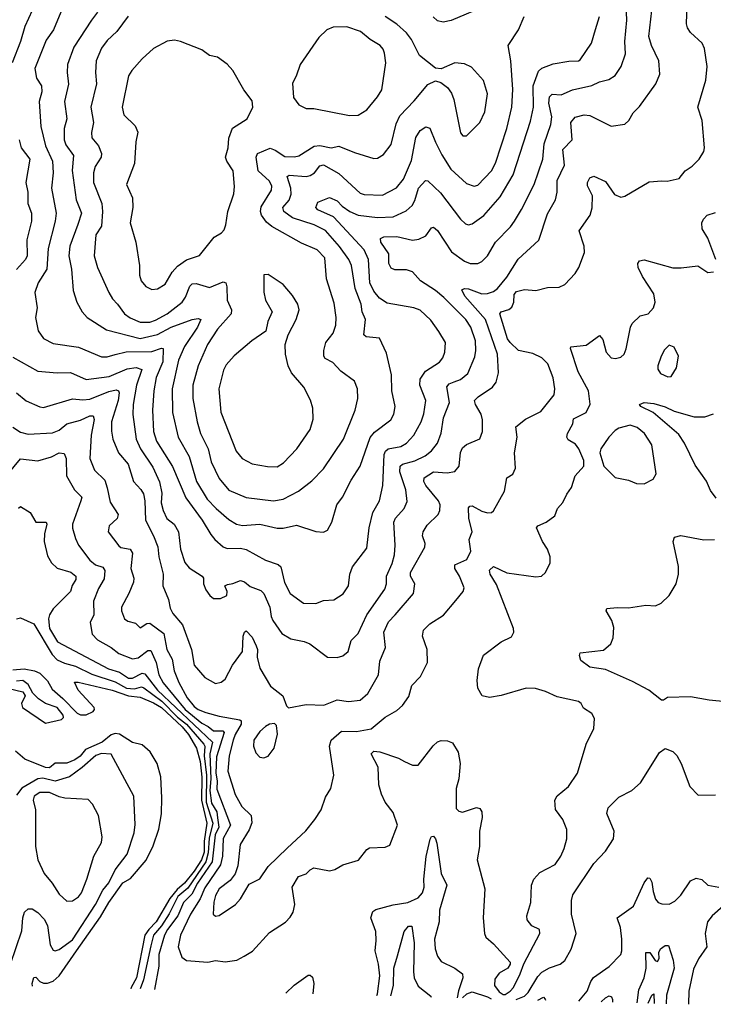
# Model space of a CAD drawing. Extents: x 1954678 to 2060275, y 904822 to 1016299.
# Tile 93 of 256: x 2027441 to 2031034, y 905627 to 910728. Entities that reach past the tile are written whole.
import ezdxf

# ---------------------------------------------------------------- set-up
doc = ezdxf.new("R2010")
doc.units = 0

msp = doc.modelspace()

# ---------------------------------------------------------------- linework, layer by layer
at = {"layer": '0CON20XD'}
for points in [[(2027505.4, 910775), (2027466.9, 910693.1), (2027446, 910615), (2027402.9, 910505)], [(2027405, 908617.5), (2027445, 908591.1), (2027485, 908580.9), (2027611.7, 908588.3), (2027645, 908602), (2027685, 908634), (2027756.4, 908653.6), (2027805, 908675.3), (2027822, 908675), (2027826.2, 908656.2), (2027810.8, 908575), (2027803.9, 908455), (2027829.1, 908395), (2027882.3, 908342.3), (2027893.5, 908303.5), (2027909.3, 908229.3), (2027951.9, 908165), (2027946.1, 908143.9), (2027904.3, 908105.7), (2027900, 908075), (2027955, 908001.9), (2027965, 907994.6), (2028014.2, 907985), (2028026.1, 907965), (2028016.2, 907885), (2028032.5, 907835), (2028030, 907815), (2028006.9, 907755), (2027968.6, 907685), (2027968.6, 907665), (2027984.3, 907625), (2028001.7, 907611.7), (2028041.3, 907601.3), (2028065, 907577.5), (2028099.2, 907600.8), (2028115, 907601.8), (2028187.7, 907547.7), (2028203.3, 907465), (2028230.8, 907415), (2028241.1, 907355), (2028265.2, 907295), (2028308.5, 907215), (2028345, 907170.7), (2028366.2, 907155), (2028405, 907139.3), (2028475, 907120), (2028581.3, 907101.3), (2028588.9, 907095), (2028587.8, 907077.8), (2028556.4, 907025), (2028546, 906995), (2028525.8, 906915), (2028518.5, 906835), (2028557.1, 906715), (2028591.5, 906651.5), (2028640.4, 906605), (2028643.1, 906566.9), (2028629.5, 906530.5), (2028583.8, 906455), (2028571.8, 906345), (2028556.4, 906303.6), (2028531.4, 906268.6), (2028475, 906225.4), (2028455, 906191.4), (2028446.2, 906156.2), (2028444, 906094), (2028455, 906083.8), (2028475, 906088), (2028559.2, 906145), (2028585, 906173.8), (2028630, 906250), (2028685, 906278), (2028728, 906342), (2028826.7, 906436.7), (2028923.6, 906526.3), (2028970.5, 906585), (2029003.1, 906635), (2029025, 906701.2), (2029052.5, 906745), (2029067.5, 906815), (2029046.2, 906965), (2029054.5, 906995), (2029108.1, 907041.9), (2029185, 907040.3), (2029261.4, 907055), (2029335, 907115.6), (2029395, 907148.6), (2029424.6, 907175.4), (2029457.4, 907222.6), (2029471.8, 907278.2), (2029516.7, 907325), (2029552.8, 907397.2), (2029550.9, 907465), (2029527.8, 907535), (2029531.9, 907565), (2029565, 907598.5), (2029635.9, 907644.1), (2029700.5, 907719.5), (2029738, 907765), (2029742.9, 907785), (2029719.2, 907845), (2029694.6, 907885), (2029695.4, 907904.6), (2029757.8, 907932.2), (2029778.4, 907975), (2029768.5, 908035), (2029784.4, 908075.6), (2029767.7, 908145), (2029765, 908200), (2029772, 908208), (2029785, 908208.9), (2029835, 908181.2), (2029865, 908172.7), (2029884.6, 908175.4), (2029895, 908184.2), (2029952.3, 908285), (2029964.2, 908355), (2029996.2, 908373.8), (2030010, 908405), (2030004.3, 908485), (2030017.5, 908565), (2030010.5, 908619.5), (2030061.8, 908658.2), (2030140.9, 908699.1), (2030209.4, 908785), (2030212.2, 908815), (2030205, 908872.5), (2030177.5, 908945), (2030146.5, 908976.5), (2030099.6, 908999.6), (2030024.2, 909014.2), (2029980.8, 909055), (2029968.3, 909075), (2029928.2, 909205), (2029934.7, 909215.3), (2029973.9, 909226.1), (2029990.9, 909239.1), (2030000.9, 909265), (2030002.8, 909305), (2030015, 909320.4), (2030055, 909330), (2030115, 909324.4), (2030175, 909341.4), (2030235, 909342.5), (2030265, 909356.2), (2030317.6, 909412.4), (2030337.5, 909445), (2030367.3, 909522.7), (2030364.2, 909555), (2030338.6, 909635), (2030395.6, 909715), (2030406.7, 909753.3), (2030408.5, 909815), (2030381.9, 909868.1), (2030382.9, 909885), (2030395, 909908.8), (2030415, 909917.5), (2030475, 909889.4), (2030521.7, 909821.7), (2030555, 909809.2), (2030575, 909814), (2030702.3, 909887.7), (2030767.5, 909892.5), (2030795, 909891.2), (2030856.7, 909905), (2030888, 909945), (2030925, 909969.2), (2030961.4, 910005), (2030984.4, 910045), (2030987.8, 910065), (2030976.7, 910205), (2030954.2, 910275), (2030994.5, 910415.5), (2031001.9, 910485), (2030988.3, 910578.3), (2030976.4, 910606.4), (2030915, 910661.2), (2030900.8, 910685), (2030895.7, 910705.7), (2030898.1, 910805)], [(2027425, 908795.6), (2027475, 908753.5), (2027545, 908722.2), (2027565, 908718.9), (2027715, 908763.4), (2027768, 908758), (2027805, 908761.6), (2027902.2, 908802.2), (2027940.9, 908810.9), (2027953.3, 908805), (2027957.1, 908795), (2027950.9, 908755), (2027916.9, 908645), (2027916.5, 908596.5), (2027924.2, 908554.2), (2027952.7, 908485), (2028003.1, 908425), (2028030.4, 908335), (2028068.2, 908295), (2028081.7, 908271.7), (2028089.8, 908235), (2028092.5, 908135), (2028134.7, 908055), (2028156.9, 907996.9), (2028161.3, 907945), (2028184, 907855), (2028182.9, 907795), (2028211.5, 907725), (2028219.9, 907679.9), (2028235, 907651.9), (2028283.8, 907593.8), (2028330.4, 907465), (2028345, 907384.3), (2028399.7, 907319.7), (2028455, 907288.8), (2028485, 907296), (2028505, 907312), (2028543.3, 907385), (2028595.4, 907455), (2028598.5, 907535), (2028605, 907556), (2028615, 907562), (2028645, 907528.9), (2028666.5, 907485), (2028672.2, 907465), (2028670.6, 907425), (2028685, 907369.4), (2028740.5, 907275), (2028804.3, 907225), (2028822.7, 907172.7), (2028833.8, 907163.8), (2028925, 907180.4), (2029016.8, 907176.8), (2029085, 907204), (2029145, 907196.5), (2029205, 907203.5), (2029245, 907237.5), (2029299.5, 907335), (2029306.4, 907405), (2029335.6, 907475), (2029327.9, 907555), (2029351.7, 907608.3), (2029385.7, 907644.3), (2029480.9, 907755), (2029487.1, 907805), (2029466.2, 907845), (2029465.5, 907865), (2029540, 907995), (2029541.9, 908015), (2029528.2, 908055), (2029530.5, 908075), (2029550.9, 908109.1), (2029609.4, 908165), (2029616.7, 908185), (2029618.5, 908215), (2029611.1, 908235), (2029544.7, 908315), (2029534.7, 908335), (2029535.5, 908355), (2029585, 908386.6), (2029655, 908381.1), (2029695, 908387.1), (2029716.7, 908415), (2029724.7, 908485.3), (2029735, 908510.8), (2029755, 908528.1), (2029825, 908556.2), (2029837.5, 908595), (2029838.2, 908655), (2029831.5, 908685), (2029802.5, 908735), (2029797.5, 908755), (2029815.3, 908774.7), (2029890.8, 908825), (2029909.8, 908850.2), (2029921.3, 908898.7), (2029915.3, 908994.7), (2029854.4, 909175), (2029746, 909295), (2029730.9, 909329.1), (2029744.3, 909335.7), (2029765, 909332.9), (2029835, 909308.4), (2029865, 909309.4), (2029895, 909319.6), (2029916.2, 909335), (2029965, 909394.6), (2030022.6, 909487.4), (2030129.4, 909585), (2030175, 909722.5), (2030216.4, 909795), (2030225.5, 909835), (2030225.9, 909895), (2030262.7, 909975), (2030254.7, 910055), (2030302.3, 910105), (2030295, 910196.2), (2030317.8, 910222.2), (2030365, 910235.4), (2030395, 910231.8), (2030505, 910176), (2030575, 910187.5), (2030595.8, 910205), (2030619.2, 910245), (2030651.5, 910278.5), (2030735.5, 910395), (2030757.3, 910445), (2030750.9, 910515), (2030713.8, 910595), (2030700.2, 910640.2), (2030716.1, 910775)], [(2027653.8, 910766.2), (2027615.4, 910675), (2027578.7, 910621.3), (2027519.1, 910475), (2027527.8, 910425), (2027554.6, 910385), (2027555.8, 910354.2), (2027542.1, 910305), (2027550.3, 910175), (2027575.2, 910075), (2027611.6, 909995), (2027614.7, 909935), (2027605.3, 909855), (2027629.3, 909725), (2027624.6, 909685), (2027587.8, 909542.2), (2027581.2, 909435), (2027536.2, 909365), (2027520.4, 909315), (2027531.5, 909235), (2027523.6, 909185), (2027536.4, 909116.4), (2027565, 909075.8), (2027615, 909050), (2027745, 909032.3), (2027865, 908981.3), (2027895, 908982), (2027935.7, 908994.3), (2027993.1, 909006.9), (2028125, 909008.7), (2028175, 909026.1), (2028185, 909023.8), (2028182.8, 908955), (2028147.7, 908875), (2028135.2, 908805), (2028129.5, 908705), (2028134.8, 908594.8), (2028149.7, 908545), (2028233.4, 908413.4), (2028301.2, 908251.2), (2028386.1, 908135), (2028430.8, 908060.8), (2028451.4, 908035), (2028495, 907997.9), (2028515, 907989.3), (2028585, 907989.7), (2028615, 907983.1), (2028715, 907927.9), (2028780, 907905), (2028794.4, 907894.4), (2028812.7, 907812.7), (2028842.2, 907755), (2028912, 907705), (2028975, 907703.8)], [(2027845, 910767.5), (2027812.5, 910725), (2027722.3, 910585), (2027689.6, 910495), (2027687.3, 910455), (2027694.7, 910394.7), (2027673.3, 910305), (2027686.1, 910215), (2027671.8, 910165), (2027671.2, 910105), (2027679.7, 910079.7), (2027719.7, 910025), (2027713.3, 909946.7), (2027733.3, 909795), (2027761.6, 909725), (2027742.6, 909667.4), (2027700.8, 909555), (2027695.8, 909505), (2027708.8, 909435), (2027717.5, 909325), (2027737.8, 909265), (2027764.7, 909214.7), (2027790, 909185), (2027891.2, 909121.2), (2028065, 909076.6), (2028155, 909096.7), (2028225, 909134.4), (2028335, 909175.7), (2028365, 909180.9), (2028379.5, 909175), (2028362.9, 909135), (2028295.2, 909034.8), (2028263.9, 908965), (2028231.2, 908815), (2028232.8, 908692.8), (2028261.6, 908565), (2028319.7, 908465), (2028356.3, 908335), (2028412.9, 908245), (2028458.9, 908195), (2028525, 908138.5), (2028564.7, 908114.7), (2028595, 908107.6), (2028685, 908113.8), (2028775, 908094.5), (2028805, 908093.5), (2028875, 908108.8), (2028975, 908075.8), (2029015, 908072.9)], [(2029085, 907423.1), (2029115, 907433.1), (2029141.9, 907455), (2029158.7, 907511.3), (2029195, 907548.5), (2029239.7, 907645), (2029332.8, 907777.2), (2029340.3, 907805), (2029340.3, 907845), (2029369.9, 907910.1), (2029381.9, 907955), (2029385.3, 908005), (2029378.9, 908125), (2029387.7, 908145), (2029432.7, 908195), (2029447.9, 908232.1), (2029442, 908292), (2029409.6, 908385), (2029412.2, 908415), (2029424, 908426), (2029487.5, 908442.5), (2029541.4, 908468.6), (2029573.8, 908495), (2029605.7, 908534.3), (2029624.3, 908585.7), (2029636.6, 908665), (2029667.8, 908745), (2029654.1, 908825.9), (2029665, 908841.5), (2029691.3, 908851.3), (2029725, 908863.9), (2029761.5, 908895), (2029797.8, 908982.2), (2029804.1, 909015), (2029802.4, 909065), (2029778.1, 909135), (2029752, 909175), (2029638.2, 909288.2), (2029595.5, 909325.5), (2029517.9, 909375), (2029475, 909421.1), (2029445, 909432.7), (2029385, 909432.5), (2029365, 909440.8), (2029353.6, 909465), (2029352.5, 909515), (2029310.9, 909575), (2029310.8, 909595), (2029327.1, 909602.9), (2029395, 909604), (2029475, 909586.4), (2029509.2, 909590.8), (2029545, 909607.8), (2029575, 909649.2), (2029585, 909652.9), (2029605, 909635.7), (2029678.5, 909525), (2029745, 909476.5), (2029775, 909464.5), (2029815, 909464.4), (2029835.3, 909474.7), (2029864.5, 909505), (2029906.4, 909575), (2029982.7, 909655), (2030003.8, 909685), (2030040.8, 909745), (2030105.3, 909875), (2030150.6, 910005), (2030157.5, 910085), (2030193.1, 910185), (2030198, 910225), (2030181.1, 910295), (2030185, 910327.5), (2030198.7, 910341.3), (2030245, 910338.2), (2030304, 910365), (2030405, 910387.8), (2030445, 910406.9), (2030492.6, 910417.4), (2030525, 910439.2), (2030555.7, 910485), (2030578.9, 910551.1), (2030576.1, 910615), (2030585.9, 910725), (2030583.3, 910803.3)], [(2029865, 910803.3), (2029675.9, 910724.1), (2029635, 910714.6), (2029605, 910722.1), (2029582.5, 910742.5)], [(2028003.6, 910746.3), (2027943.8, 910666.2), (2027895, 910620), (2027865, 910580), (2027836.9, 910515), (2027833.1, 910455), (2027838.2, 910395), (2027810, 910275), (2027823.9, 910196.1), (2027813.6, 910143.6), (2027815.4, 910115.4), (2027849.4, 910075), (2027864.5, 910034.5), (2027862.7, 910015), (2027832.7, 909967.3), (2027822.7, 909935), (2027824.1, 909885), (2027865.8, 909775), (2027870.8, 909735), (2027865, 909658.8), (2027836, 909614), (2027827.7, 909505), (2027843.8, 909445), (2027903.2, 909315), (2027922.1, 909282.1), (2027947.5, 909255), (2027983.6, 909205), (2028012.9, 909182.9), (2028065, 909161.9), (2028115, 909161.9), (2028145, 909171.3), (2028204.6, 909205), (2028282, 909265), (2028300.1, 909289.9), (2028322.6, 909347.4), (2028335, 909359.2), (2028355, 909360.7), (2028425, 909340.3), (2028495, 909370), (2028508.6, 909365), (2028514.6, 909344.6), (2028515.3, 909275), (2028538.5, 909225), (2028536.2, 909205), (2028465, 909125.5), (2028413.4, 909045), (2028365.9, 908935), (2028338.6, 908835), (2028338.2, 908765), (2028359.7, 908645), (2028378.2, 908585), (2028418.2, 908505), (2028432.3, 908437.7), (2028475, 908350.6), (2028525, 908290.6), (2028615, 908253.1), (2028755, 908234.7)], [(2028755, 908234.7), (2028805, 908244.6), (2028885, 908285.4), (2028955, 908339.5), (2029015, 908401.1), (2029118.8, 908555), (2029178.2, 908705), (2029193.3, 908765), (2029191.4, 908815), (2029176, 908855), (2029105, 908907.3), (2029062.9, 908952.9), (2029023, 908973), (2029016.6, 908985), (2029016, 909015), (2029026.5, 909055), (2029065, 909104.3), (2029078.5, 909145), (2029080, 909185), (2029069.2, 909259.2), (2029029.6, 909385), (2029020.9, 909495), (2028982.5, 909535), (2028900.9, 909570.9), (2028746.9, 909656.9), (2028719.3, 909679.3), (2028693.6, 909715), (2028688.2, 909735), (2028691.9, 909758.1), (2028744.6, 909845), (2028747.5, 909865), (2028735, 909890.9), (2028676.4, 909945), (2028666, 910015), (2028672.2, 910035), (2028737.9, 910062.1), (2028765, 910052.6), (2028815, 910019.2), (2028865, 910017.1), (2028887, 910023), (2028967.1, 910072.9), (2028995, 910075.8), (2029055, 910064.7), (2029095, 910073.5), (2029175, 910039.2), (2029275, 910008.6), (2029295, 910010), (2029325, 910030), (2029365, 910082), (2029391.3, 910188.7), (2029410.6, 910229.4), (2029485, 910307.1), (2029555, 910391.9), (2029595, 910410.8), (2029623, 910403), (2029657, 910377), (2029677.9, 910347.9), (2029690, 910315), (2029725, 910142.5), (2029736.4, 910126.4), (2029755, 910126.2), (2029824.2, 910195), (2029849.8, 910250.2), (2029863.4, 910343.4), (2029843.6, 910413.6), (2029781.2, 910481.2), (2029745, 910498.6), (2029695, 910504.2), (2029625, 910473.8), (2029595, 910476), (2029512.1, 910542.1), (2029470.9, 910625), (2029445, 910659.4), (2029395, 910704.4), (2029334.4, 910745)], [(2029015, 908072.9), (2029035, 908084), (2029058.6, 908125), (2029084.4, 908215), (2029113.3, 908255), (2029158.1, 908341.9), (2029204.6, 908415.4), (2029255.7, 908564.3), (2029278.7, 908591.3), (2029364.2, 908655), (2029378.6, 908685), (2029385.8, 908725), (2029369.1, 908805), (2029367.6, 908887.6), (2029340.9, 909000.9), (2029305, 909078), (2029235.6, 909085.6), (2029224.2, 909095), (2029232.8, 909175), (2029215.4, 909215), (2029210, 909255), (2029178.6, 909335), (2029160.5, 909455), (2029145.8, 909485), (2029097, 909553), (2029025, 909636.2), (2028966.7, 909665), (2028855, 909701.9), (2028808.9, 909735), (2028804.7, 909755), (2028837.5, 909792.5), (2028846.7, 909823.3), (2028845.9, 909855.9), (2028825.7, 909915), (2028837.5, 909922.5), (2028925, 909916.3), (2028945, 909920), (2028967.7, 909935), (2028995, 909970.4), (2029015, 909976.3), (2029095, 909932), (2029205, 909828.8), (2029225, 909822.3), (2029320.7, 909819.3), (2029392.9, 909857.1), (2029429, 909901), (2029471, 909999), (2029493, 910117), (2029515, 910153.3), (2029545, 910172.2), (2029565, 910165.7), (2029595, 910092.9), (2029627.5, 910027.5), (2029675, 909953.5), (2029755, 909879.5), (2029795, 909865.5), (2029815, 909871.1), (2029884.3, 909945.7), (2029905.9, 909985), (2029965.2, 910164.8), (2029990.3, 910275), (2029996, 910366), (2029984.5, 910515), (2029971.9, 910595), (2030024.2, 910675.8), (2030053.9, 910743.9)], [(2028975, 907703.8), (2029015, 907718.5), (2029067.5, 907722.5), (2029116.3, 907753.7), (2029144.5, 907795.5), (2029151.9, 907855), (2029165, 907893.8), (2029239.6, 907990.4), (2029251.6, 908095), (2029269.6, 908175), (2029304.2, 908235.8), (2029322.3, 908315), (2029328.4, 908475), (2029336.7, 908493.3), (2029350.5, 908505), (2029415, 908516.4), (2029445.4, 908535), (2029483.1, 908575), (2029520.7, 908645), (2029534.1, 908685.9), (2029544.6, 908755), (2029514.1, 908834.1), (2029516, 908865), (2029543.4, 908906.6), (2029615, 908953.1), (2029633.4, 908976.6), (2029643.9, 909006.1), (2029646.2, 909055), (2029612.4, 909112.4), (2029571.3, 909171.3), (2029515, 909222.9), (2029482.5, 909235), (2029345, 909259.5), (2029305, 909284.7), (2029275, 909321.1), (2029254.2, 909364.2), (2029248.3, 909485), (2029225.2, 909535.2), (2029067.3, 909707.3), (2028985, 909743.8), (2028975.7, 909755), (2028985, 909782.5), (2029045, 909807.5), (2029085, 909790), (2029111.5, 909761.5), (2029150.9, 909735), (2029195, 909715.3), (2029295, 909702.8), (2029375, 909706.4), (2029442.4, 909737.6), (2029473.8, 909765), (2029488.6, 909791.4), (2029506.8, 909855), (2029542.5, 909895), (2029555, 909892.9), (2029620.5, 909830.5), (2029725, 909694.4), (2029750.2, 909670.2), (2029765, 909664.5), (2029785, 909670), (2029845.8, 909714.2), (2029929.1, 909810.9), (2029996.5, 909925), (2030087.2, 910202.8), (2030102.4, 910275), (2030100.4, 910385), (2030128.9, 910461.1), (2030145, 910476.2), (2030205, 910499.1), (2030285, 910513.8), (2030335, 910514.4), (2030345, 910520.6), (2030403.4, 910606.6), (2030423.6, 910676.4), (2030443.8, 910745)], [(2029148.6, 910231.4), (2029195, 910233.8), (2029238.7, 910261.3), (2029295, 910329.2), (2029316.7, 910365), (2029338.2, 910505), (2029330.9, 910555), (2029324.4, 910575), (2029308.1, 910595), (2029255.8, 910625), (2029206.9, 910666.9), (2029135, 910690.9), (2029065, 910689.1), (2029032.5, 910675), (2028990.8, 910635), (2028894.3, 910495.7), (2028873.8, 910435), (2028855, 910400), (2028860, 910325), (2028887.3, 910287.3), (2028925, 910267.1), (2028965, 910267.5), (2029148.6, 910231.4)], [(2028125, 909331.1), (2028155, 909334.4), (2028195, 909357.1), (2028230.3, 909419.7), (2028259, 909451), (2028305, 909484.7), (2028372.8, 909507.2), (2028448.8, 909601.2), (2028486.4, 909623.6), (2028500.3, 909639.7), (2028509.4, 909665), (2028518.9, 909735), (2028550.5, 909825), (2028554.4, 909864.4), (2028546.7, 909945), (2028514.3, 909995), (2028507.8, 910015), (2028521.1, 910065), (2028524.5, 910115), (2028544, 910166), (2028619.2, 910215), (2028648.8, 910275), (2028645, 910307.5), (2028602.5, 910365), (2028545.7, 910465), (2028515, 910497.5), (2028465, 910533.3), (2028425, 910543.3), (2028385, 910571.4), (2028273.3, 910615), (2028242.4, 910622.4), (2028205, 910616.9), (2028135, 910579.2), (2028075, 910526), (2028021.4, 910465), (2028005, 910436.7), (2027971.8, 910275), (2027980.6, 910235), (2028038.6, 910178.6), (2028053.3, 910145), (2028042.2, 910095), (2028035, 909982.5), (2027994, 909875), (2028025.6, 909805), (2028027.3, 909755), (2028013.6, 909675), (2028043.1, 909575), (2028061.4, 909455), (2028062.2, 909405), (2028070.6, 909375), (2028095, 909345.7), (2028125, 909331.1)], [(2027438.5, 910105), (2027448.2, 910065), (2027493.1, 910005), (2027473.1, 909885), (2027482.5, 909835), (2027483.3, 909775), (2027503.1, 909725), (2027502.3, 909685), (2027477.6, 909587.6), (2027480.4, 909505), (2027470.4, 909485), (2027425, 909434.4)], [(2031046.4, 909486.4), (2031005.6, 909595.6), (2030976, 909645), (2030974.4, 909675.6), (2030982.5, 909695), (2031001.2, 909715), (2031045, 909730)], [(2027757.7, 908235), (2027715.3, 908115), (2027714.7, 908094.7), (2027730, 908040), (2027746.5, 908005), (2027805, 907928.8), (2027833.5, 907903.5), (2027872.4, 907892.4), (2027881.3, 907875), (2027878, 907832), (2027848.8, 907781.2), (2027823.9, 907715), (2027825.3, 907644.7), (2027805.5, 907605), (2027816.4, 907545), (2027844.4, 907515), (2027915, 907476.2), (2027955, 907444), (2028025, 907417.6), (2028055, 907421.8), (2028105, 907460.9), (2028120.1, 907460.1), (2028148.2, 907398.2), (2028161.8, 907335), (2028185, 907293.2), (2028297.5, 907155), (2028383.9, 907083.9), (2028417, 907067), (2028445, 907044.5), (2028493.3, 907043.3), (2028501.1, 907035), (2028460.8, 906909.2), (2028456.7, 906825), (2028463.7, 906785), (2028461.8, 906741.8), (2028533.8, 906555), (2028494.3, 906485.7), (2028491.2, 906395), (2028480.7, 906349.3), (2028399.6, 906230.4), (2028375.7, 906174.3), (2028325.9, 906095), (2028274.4, 905985.6), (2028262.2, 905925), (2028281.2, 905871.2), (2028304.4, 905854.4), (2028415, 905845.7), (2028455, 905854), (2028505, 905848), (2028565, 905855.7), (2028603.1, 905876.9), (2028647, 905903), (2028735, 905998.8), (2028817.2, 906052.8), (2028841.4, 906078.6), (2028857.5, 906105), (2028865.5, 906144.5), (2028852.1, 906235), (2028885, 906290), (2028925, 906303.5), (2028945.4, 906324.6), (2028965, 906334.3), (2029045, 906318.8), (2029073.9, 906326.1), (2029115, 906350), (2029195.8, 906374.2), (2029240, 906430), (2029252.3, 906437.7), (2029335, 906441.4), (2029357.9, 906452.1), (2029398.9, 906555), (2029375, 906621.2), (2029334.6, 906674.6), (2029315.4, 906715.4), (2029300.6, 906765), (2029298.2, 906855), (2029261.4, 906925), (2029275, 906937.9), (2029305.8, 906935.8), (2029402.8, 906902.8), (2029435, 906885.8), (2029475, 906866.2), (2029505, 906866.2), (2029583, 906967), (2029605, 906986.7), (2029625, 906993.8), (2029657, 906993), (2029682.3, 906982.3), (2029713, 906933), (2029722.9, 906875), (2029715.6, 906795), (2029702.2, 906745), (2029702.2, 906642.2), (2029715, 906627.1), (2029735, 906622.2), (2029807, 906647), (2029825, 906641.2), (2029835.6, 906625), (2029836.5, 906595), (2029822.2, 906525), (2029822.9, 906445), (2029810.6, 906375), (2029850.8, 906225), (2029842, 906075), (2029848, 905995), (2029856.2, 905975), (2029895, 905941.4), (2029981.2, 905845), (2029982, 905835), (2029970, 905815), (2029925, 905789.4), (2029902.6, 905757.4), (2029900.8, 905725), (2029925, 905691.8), (2029945, 905678), (2029955, 905678.4), (2029981.6, 905695), (2029999.2, 905715), (2030033.9, 905785), (2030052.1, 905837.9), (2030135, 905993.8), (2030134, 906015), (2030093.2, 906033.2), (2030070, 906065), (2030068.6, 906085), (2030089.2, 906155), (2030091.4, 906245), (2030104.6, 906275.4), (2030135, 906310.8), (2030215, 906350.8), (2030244.4, 906395), (2030261.5, 906435), (2030274.6, 906485.4), (2030275, 906532.5), (2030255, 906584), (2030216.8, 906636.8), (2030213.5, 906685), (2030225, 906707.1), (2030283.1, 906755), (2030330, 906825), (2030375.6, 906975), (2030414.7, 907055.3), (2030417.9, 907107.9), (2030404.7, 907134.7), (2030360.7, 907160.7), (2030348.8, 907185), (2030335.6, 907195.6), (2030225, 907220), (2030165, 907248.5), (2030113.7, 907263.7), (2030065, 907265.5), (2029935, 907227.8), (2029875, 907217.1), (2029835.9, 907225.9), (2029814.3, 907264.3), (2029810, 907305), (2029817.5, 907365), (2029844.3, 907435.7), (2029935, 907504.3), (2029988.8, 907531.2), (2030000, 907555), (2029998.6, 907575), (2029911.5, 907801.5), (2029877.5, 907855), (2029875, 907876.2), (2029895, 907896), (2029965, 907862.9), (2030115, 907841.4), (2030144.3, 907845.7), (2030164, 907865), (2030188.6, 907915), (2030188.9, 907945), (2030175.5, 907985), (2030148.9, 908025), (2030118, 908095), (2030124.3, 908105.7), (2030167.5, 908125), (2030213, 908157), (2030227.5, 908195), (2030255, 908226.7), (2030275, 908270), (2030300, 908305), (2030318, 908365), (2030362.5, 908415), (2030362.5, 908445), (2030337.5, 908505), (2030319.4, 908529.4), (2030281.3, 908551.3), (2030275.6, 908565), (2030278.9, 908585), (2030305.6, 908635), (2030310.3, 908659.7), (2030375, 908693.1), (2030395.6, 908735.6), (2030387.3, 908805), (2030334.5, 908904.5), (2030294.4, 909025), (2030296, 909034), (2030375, 909042.1), (2030445, 909092), (2030462, 909072), (2030478.2, 909005), (2030505, 908976.5), (2030527.3, 908972.7), (2030555, 908979.4), (2030571.4, 908995), (2030582.3, 909022.3), (2030604.2, 909135), (2030614, 909155), (2030655, 909193.3), (2030695.9, 909204.1), (2030723.3, 909235), (2030732.5, 909265), (2030725, 909307.5), (2030667.7, 909397.7), (2030645.4, 909445), (2030643.6, 909465), (2030651.9, 909478.1), (2030675, 909483.5), (2030825, 909443.3), (2030867.9, 909442.1), (2030953, 909453), (2031005, 909417.5), (2031035, 909422.5)], [(2028775, 908412.5), (2028807.7, 908432.3), (2028875.8, 908504.2), (2028945.5, 908605), (2028961.1, 908658.9), (2028959.5, 908715), (2028947.8, 908757.8), (2028913.1, 908825), (2028849.3, 908899.3), (2028832.5, 908935), (2028818.1, 908995), (2028816.9, 909045), (2028831.4, 909095), (2028874, 909175), (2028888.8, 909225), (2028882, 909255), (2028855, 909298.8), (2028805, 909355.8), (2028727.7, 909407.7), (2028705, 909406.7), (2028705.9, 909315.9), (2028714.2, 909275), (2028748.8, 909215), (2028726, 909165), (2028716, 909115), (2028644, 909065), (2028552.6, 908987.4), (2028510.4, 908939.6), (2028497.2, 908912.8), (2028472.3, 908815), (2028483.1, 908695), (2028562.7, 908492.7), (2028594, 908454), (2028645, 908427.5), (2028725, 908413.6), (2028775, 908412.5)], [(2030798.3, 908878.3), (2030815, 908880), (2030843.3, 908925), (2030854, 908985), (2030831.7, 909031.7), (2030805, 909042.5), (2030781.7, 909018.3), (2030763.3, 908985), (2030746.7, 908935), (2030747, 908917), (2030760, 908895), (2030798.3, 908878.3)], [(2027405, 908979.4), (2027535, 908907.1), (2027635, 908898.2), (2027705, 908900), (2027785, 908863.7), (2027905, 908879.8), (2027998.5, 908918.5), (2028045, 908925.6), (2028074.5, 908915), (2028046, 908835), (2028029, 908735), (2028026.4, 908683.6), (2028045.2, 908555), (2028067.4, 908505), (2028130.3, 908410.3), (2028164.8, 908334.8), (2028176.7, 908275), (2028174.3, 908225), (2028184.2, 908185), (2028204, 908144), (2028241.8, 908115), (2028264.3, 908074.3), (2028274.2, 907985), (2028296.1, 907916.1), (2028318.8, 907888.8), (2028386.2, 907845), (2028393.3, 907835), (2028392.5, 907805), (2028405.7, 907775), (2028425.8, 907745), (2028445, 907729.2), (2028481.2, 907728.8), (2028513.8, 907745), (2028515.8, 907765), (2028503.8, 907795), (2028517.5, 907802.5), (2028545, 907806.5), (2028585, 907823.3), (2028605, 907815.6), (2028635, 907791.1)], [(2031049.1, 908249.1), (2031019.8, 908289.8), (2030997.8, 908337.8), (2030940.6, 908420.6), (2030883.8, 908535), (2030855, 908580), (2030723.1, 908693.1), (2030658.8, 908725), (2030651.2, 908735), (2030675.6, 908744.4), (2030725, 908740), (2030785, 908722.6), (2030830.4, 908700.4), (2030935, 908670.8), (2030989.3, 908670.7), (2031035, 908686)], [(2030675, 908324.3), (2030722.2, 908347.8), (2030737.5, 908375), (2030715.5, 908525), (2030678.2, 908585), (2030639.2, 908615), (2030603.3, 908626.7), (2030545, 908611.2), (2030525, 908599.1), (2030492.2, 908565), (2030450.8, 908505), (2030446, 908485), (2030467.5, 908415), (2030525.7, 908355.7), (2030595, 908342.5), (2030635.6, 908325.6), (2030675, 908324.3)], [(2027346.2, 908333.8), (2027445, 908452.7), (2027535, 908443.1), (2027605.9, 908464.1), (2027645, 908484.4), (2027670.9, 908480.9), (2027682.7, 908455), (2027682.9, 908365), (2027725, 908292.9), (2027762.2, 908255), (2027757.7, 908235)], [(2027435, 908196.7), (2027445, 908206.7), (2027495, 908174.4), (2027525.4, 908125.4), (2027578, 908125), (2027581.1, 908115), (2027568.9, 908065), (2027568.4, 908025), (2027585, 907950.8), (2027605.4, 907915), (2027635, 907887.3), (2027706.3, 907866.3), (2027732.2, 907845), (2027731.4, 907828.6), (2027712.7, 907797.3), (2027703.5, 907765), (2027662.9, 907725), (2027615, 907676.2), (2027595.6, 907645), (2027591.2, 907625), (2027594.8, 907575), (2027636.2, 907505), (2027901.5, 907365), (2027958.2, 907348.2), (2028005, 907317.1), (2028025, 907317.4), (2028075, 907342.9), (2028089.3, 907339.3), (2028155, 907254.3), (2028440, 906985), (2028425.9, 906925), (2028431.1, 906795), (2028425.6, 906735), (2028435, 906669.3), (2028461.4, 906625), (2028466, 906594), (2028473.2, 906545), (2028453.8, 906505), (2028438, 906365), (2028361.6, 906255), (2028332.2, 906197.8), (2028290, 906155), (2028261.1, 906085), (2028207.3, 906015), (2028191.4, 905985), (2028162.4, 905885), (2028161.7, 905825), (2028138.6, 905704.9)], [(2031100, 907195), (2031012.3, 907202.3), (2030915, 907220), (2030797, 907217), (2030775, 907202.5), (2030765, 907202.5), (2030700, 907255), (2030615, 907299.4), (2030475, 907361.5), (2030395, 907373.3), (2030348.3, 907408.3), (2030340, 907435), (2030345, 907447.5), (2030465, 907461.2), (2030503.8, 907495), (2030515.8, 907525), (2030518.8, 907578.8), (2030508, 907615), (2030478.8, 907665), (2030482.9, 907677.1), (2030535, 907683.5), (2030595, 907680.9), (2030685, 907694.4), (2030735, 907691.4), (2030763.8, 907705), (2030805.7, 907745), (2030840.8, 907805), (2030852.9, 907855), (2030852.9, 907895), (2030826.2, 908025), (2030832.3, 908047.7), (2030865, 908055.6), (2030985, 908034.2), (2031040, 908035)], [(2028635, 907791.1), (2028690.2, 907770.2), (2028705, 907755.7), (2028737.1, 907685), (2028743.2, 907636.8), (2028752.2, 907615), (2028798.9, 907548.9), (2028845, 907520), (2028915, 907506.9), (2028944.5, 907494.5), (2029035, 907425.8), (2029085, 907423.1)], [(2027425, 907624.4), (2027445, 907630), (2027515, 907597.5), (2027609.8, 907439.8), (2027635, 907412.3), (2027672.5, 907395), (2027729.6, 907379.6), (2027815, 907337.3), (2027935, 907298), (2027995, 907264.5), (2028035, 907262.1), (2028072.5, 907272.5), (2028085, 907266.7), (2028177, 907197), (2028258.2, 907115), (2028305, 907078.3), (2028395.1, 906975), (2028400.2, 906965), (2028397.5, 906915), (2028408.5, 906815), (2028406.5, 906675), (2028442.1, 906565), (2028421.7, 906488.3), (2028418.2, 906411.7), (2028404.9, 906365), (2028311.8, 906228.2), (2028260.8, 906185), (2028214.7, 906095.3), (2028175.3, 906034.7), (2028133.4, 905985), (2028120.5, 905929.5), (2028083, 905755), (2028064.5, 905706.9)], [(2027405, 907360.4), (2027465, 907365.3), (2027518, 907355), (2027545, 907342.2), (2027585, 907303.3), (2027610.2, 907260.2), (2027665, 907211.1), (2027738, 907135), (2027756.9, 907126.9), (2027785, 907126.6), (2027822.1, 907145), (2027829.4, 907155), (2027827.4, 907165), (2027744.7, 907255), (2027724.6, 907295.4), (2027744.6, 907295.4), (2027919.4, 907255), (2028005, 907224.9), (2028065, 907218.2), (2028135, 907188.3), (2028175, 907164.2), (2028282.3, 907065), (2028314.9, 907025), (2028357, 906955), (2028375.4, 906885), (2028384.3, 906804.3), (2028382.3, 906685), (2028410.6, 906565), (2028397.2, 906472.8), (2028395.8, 906415), (2028383.1, 906375), (2028345, 906316.3), (2028294.7, 906255), (2028257.3, 906222.7), (2028218, 906175), (2028148.5, 906055), (2028109.2, 906015), (2028089.8, 905985), (2028046.1, 905765), (2028018.4, 905715), (2028016.7, 905708.3)], [(2027385, 907263.1), (2027456.8, 907246.8), (2027468.8, 907225), (2027450.8, 907185), (2027455.8, 907165), (2027575, 907084.3), (2027657.7, 907102.3), (2027667.5, 907112.5), (2027665.7, 907125), (2027635.3, 907165.3), (2027575, 907185.6), (2027539.1, 907209.1), (2027509.8, 907239.8), (2027485, 907284), (2027456.7, 907305), (2027425, 907301.2)], [(2028705, 906904.3), (2028727.5, 906912.5), (2028759.2, 906955), (2028776.1, 907026.1), (2028771.7, 907071.7), (2028761.7, 907081.7), (2028735, 907078), (2028715, 907066), (2028685, 907040), (2028654.6, 906995), (2028652.3, 906965), (2028665, 906930), (2028685, 906907.5), (2028705, 906904.3)], [(2027507.1, 905721.7), (2027505.3, 905735), (2027515, 905766), (2027525, 905768.8), (2027546.1, 905746.1), (2027565, 905737.4), (2027585, 905737.2), (2027615, 905747.9), (2027645.4, 905774.6), (2027734.9, 905905.1), (2027859.7, 906080.3), (2027903.5, 906155), (2027975, 906256.1), (2028015, 906278.9), (2028096.7, 906373.3), (2028132, 906448), (2028162, 906535), (2028174.8, 906614.8), (2028177.6, 906697.6), (2028172, 906805), (2028152.8, 906875), (2028117.7, 906935), (2028075, 906970.8), (2028025, 906983.8), (2027957.4, 907027.4), (2027935, 907029.7), (2027915, 907023.1), (2027868, 906985), (2027782.4, 906947.6), (2027755, 906913.1), (2027726, 906894), (2027685, 906876.5), (2027625, 906875.7), (2027595, 906853.2), (2027575, 906854.8), (2027467.7, 906897.7), (2027419, 906939)], [(2030013.2, 905652.4), (2030055, 905668.7), (2030075, 905688.2), (2030125, 905771.2), (2030145, 905793.8), (2030185, 905816.2), (2030241.2, 905835), (2030265.4, 905854.6), (2030296.9, 905913.1), (2030324.3, 905995), (2030300, 906095), (2030300, 906165), (2030306.5, 906195), (2030415, 906356), (2030475, 906420), (2030517.5, 906485), (2030520.8, 906525), (2030482.5, 906615), (2030488.8, 906645), (2030545, 906701.2), (2030612.5, 906735), (2030656.2, 906775), (2030755, 906932.5), (2030785, 906952.5), (2030825, 906937.5), (2030845, 906916.7), (2030867.5, 906875), (2030912, 906755), (2030955, 906710), (2031045, 906712.5)], [(2027393.8, 905835), (2027452.7, 906007.3), (2027457.7, 906075), (2027466, 906104), (2027485, 906122.2), (2027505, 906121.5), (2027535, 906102.7), (2027568.1, 906068.1), (2027585.3, 906035), (2027598.5, 905935), (2027615, 905908.1), (2027625, 905904.6), (2027645, 905911.1), (2027715, 905961.3), (2027833.3, 906145), (2027871.5, 906218.5), (2027902.5, 906257.5), (2027935.8, 906324.2), (2027998.4, 906405), (2028034.8, 906515.2), (2028039.3, 906559.3), (2028032.8, 906705), (2027915, 906923.1), (2027865, 906926.8), (2027835, 906917), (2027765, 906853.8), (2027699.5, 906805), (2027625, 906784), (2027561.2, 906798.8), (2027535, 906795.2), (2027452.5, 906747.5), (2027425, 906710.6)], [(2027685, 906161.9), (2027715, 906164.2), (2027745, 906184.3), (2027760.5, 906205), (2027789.5, 906275), (2027825.6, 906395), (2027864.4, 906465), (2027868.9, 906495), (2027850, 906605), (2027818, 906665), (2027795, 906688.8), (2027674.5, 906695.5), (2027645, 906701.8), (2027596, 906725), (2027545, 906725.2), (2027516.8, 906705), (2027510.4, 906685), (2027523.8, 906635), (2027523.1, 906445), (2027534.4, 906375), (2027567.3, 906305), (2027609.4, 906255), (2027645, 906197.5), (2027685, 906161.9)], [(2029291.7, 905672.6), (2029295, 905682.5), (2029305.7, 905775.7), (2029300.3, 905835), (2029282.9, 905905), (2029288.3, 905958.3), (2029286.4, 906005), (2029259.1, 906075), (2029271.1, 906108.9), (2029285, 906118.2), (2029375, 906142.7), (2029452, 906155), (2029505, 906179.1), (2029527.1, 906205), (2029536.1, 906235), (2029533.8, 906275), (2029546.8, 906393.2), (2029567.9, 906482.1), (2029575, 906496.7), (2029585, 906498), (2029595.6, 906485), (2029602.1, 906462.1), (2029623.4, 906305), (2029653.2, 906245), (2029615.9, 906115.9), (2029614.6, 906055), (2029589.6, 905965), (2029593.9, 905913.9), (2029605, 905876), (2029625, 905850), (2029695.6, 905815), (2029734.5, 905785), (2029736.8, 905765), (2029713.4, 905696.6), (2029707.2, 905660.9)], [(2030336.8, 905643.3), (2030381.2, 905695), (2030399.7, 905745), (2030414.1, 905765.9), (2030495, 905823.3), (2030554.3, 905885), (2030560, 905905), (2030560.3, 905965), (2030552.6, 906025), (2030535.5, 906075), (2030620, 906135), (2030675, 906257.5), (2030695, 906282.5), (2030705, 906280), (2030715, 906260), (2030721.7, 906211.7), (2030735, 906172.5), (2030747.5, 906155), (2030767.3, 906147.3), (2030805, 906145.8), (2030835, 906161.2), (2030865, 906192), (2030915, 906267.5), (2030945, 906280.8), (2030974.4, 906274.4), (2031005, 906243.8), (2031063.3, 906235)], [(2031085, 906136), (2031027.5, 906085), (2031003.1, 906055), (2030991.1, 905995), (2031000.5, 905925), (2030957.2, 905862.8), (2030931.1, 905808.9), (2030906.5, 905695), (2030906, 905627.4)], [(2029362.9, 905670.6), (2029376.5, 905725), (2029379.6, 905815), (2029398.7, 905878.7), (2029432.2, 906005), (2029455, 906031.5), (2029471.9, 906031.9), (2029483.9, 905945), (2029480.5, 905795), (2029484.8, 905764.8), (2029505, 905721.4), (2029570.4, 905670.4), (2029571.9, 905664.7)], [(2030639.5, 905634.8), (2030648.3, 905701.7), (2030675.1, 905764.9), (2030685.6, 905815), (2030683.5, 905896.5), (2030705.4, 905895.4), (2030732.2, 905855), (2030745, 905849.2), (2030753.1, 905865), (2030752.3, 905895), (2030760.4, 905915), (2030785, 905931.2), (2030801.4, 905931.4), (2030826.3, 905856.3), (2030831.4, 905815), (2030792, 905675), (2030789, 905630.7)], [(2028819.5, 905685.8), (2028862.9, 905727.1), (2028935, 905778), (2028945, 905778), (2028957.5, 905767.5), (2028964.4, 905735), (2028959.6, 905681.9)], [(2029735.4, 905660.2), (2029757.8, 905682.2), (2029785, 905692.5), (2029865, 905666.8), (2029883.9, 905656)], [(2030125.4, 905649.2), (2030154.5, 905664.5), (2030163.6, 905653.7), (2030164.9, 905648.1)], [(2030453.7, 905640), (2030475, 905661.2), (2030495, 905670.5), (2030506.5, 905666.5), (2030512.5, 905652.5), (2030511.3, 905638.4)], [(2030696.7, 905633.2), (2030715, 905674.2), (2030725, 905681.2), (2030727.8, 905632.4)]]:
    msp.add_lwpolyline(points, dxfattribs=at)

doc.saveas('drawing.dxf')
